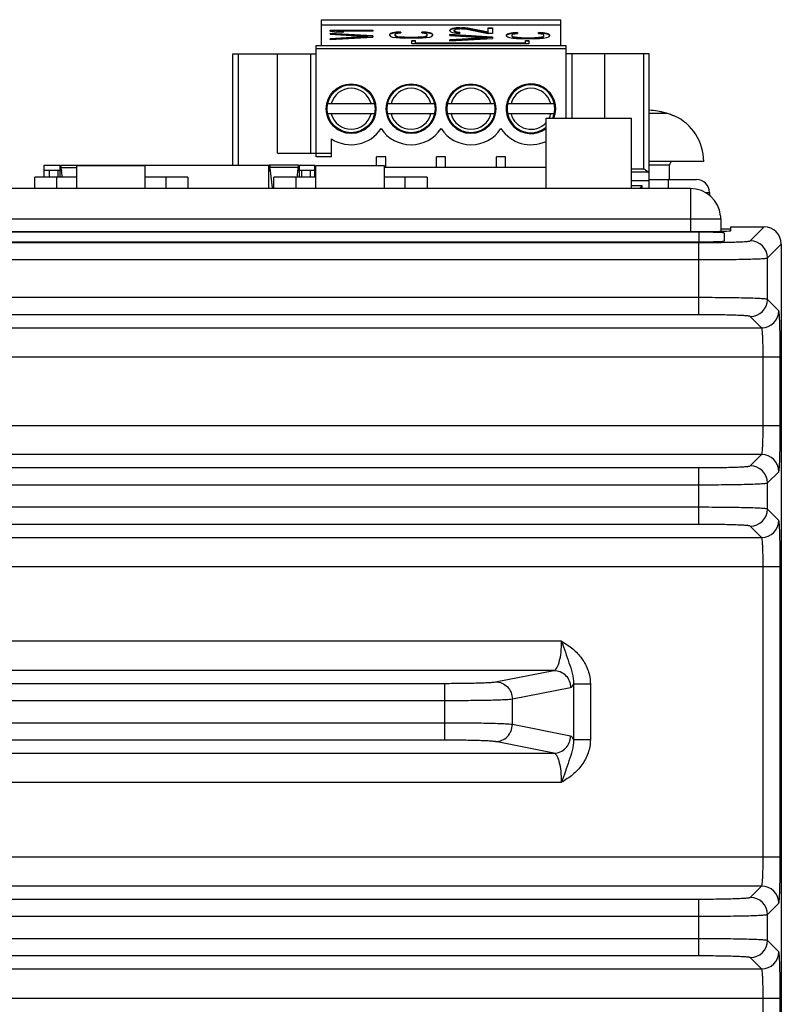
# Model space of a CAD drawing. Header units: inches. Extents: x 0 to 34, y 0 to 22.
# Tile 7 of 145: x 6.2 to 8, y 10.6 to 12.9. Entities that reach past the tile are written whole.
import ezdxf

# ---------------------------------------------------------------- set-up
doc = ezdxf.new("R2010")
doc.units = ezdxf.units.IN
doc.header["$LTSCALE"] = 1.87
doc.header["$MEASUREMENT"] = 0
doc.layers.get('0').update_dxf_attribs({"linetype": 'CONTINUOUS'})
doc.layers.add('02___PRT_ALL_AXES', color=7, linetype='CONTINUOUS')

msp = doc.modelspace()

# ---------------------------------------------------------------- linework, layer by layer
at = {"color": 7, "linetype": 'CONTINUOUS'}
for p, q in [((6.9006, 12.8666), (6.9006, 12.8075)), ((6.9006, 12.8666), (7.4518, 12.8666)), ((7.4518, 12.8075), (7.4518, 12.8666)), ((6.9006, 12.8544), (7.4518, 12.8544)), ((6.9212, 12.8401), (6.9212, 12.8423)), ((6.9212, 12.8423), (7.0197, 12.8423)), ((6.9212, 12.8415), (7.0197, 12.8415)), ((6.9212, 12.8401), (6.9359, 12.838)), ((6.9526, 12.838), (6.9359, 12.838)), ((6.938, 12.8394), (6.938, 12.8401)), ((7.0197, 12.8401), (6.938, 12.8401)), ((6.9526, 12.838), (6.938, 12.8401)), ((6.938, 12.8394), (6.9475, 12.838)), ((7.0197, 12.8423), (7.0197, 12.8401)), ((7.073, 12.8379), (7.0646, 12.8364)), ((7.0646, 12.8357), (7.073, 12.8371)), ((7.0835, 12.8382), (7.073, 12.8379)), ((7.073, 12.8371), (7.073, 12.8379)), ((7.073, 12.8371), (7.0835, 12.8375)), ((7.0835, 12.8382), (7.0835, 12.8361)), ((7.1317, 12.8361), (7.1317, 12.8382)), ((7.1421, 12.8379), (7.1317, 12.8382)), ((7.1317, 12.8375), (7.1421, 12.8371)), ((7.1421, 12.8371), (7.1421, 12.8379)), ((7.1505, 12.8364), (7.1421, 12.8379)), ((7.1421, 12.8371), (7.1505, 12.8357)), ((7.1984, 12.8448), (7.1963, 12.8427)), ((7.1963, 12.8419), (7.1984, 12.8441)), ((7.1963, 12.8412), (7.1963, 12.8427)), ((7.1963, 12.8412), (7.1984, 12.8387)), ((7.2026, 12.8462), (7.1984, 12.8448)), ((7.1984, 12.8441), (7.2026, 12.8455)), ((7.1984, 12.8441), (7.1984, 12.8448)), ((7.1984, 12.8387), (7.2026, 12.8373)), ((7.211, 12.8477), (7.2026, 12.8462)), ((7.2026, 12.8455), (7.211, 12.8469)), ((7.2026, 12.8455), (7.2026, 12.8462)), ((7.2026, 12.8373), (7.211, 12.8358)), ((7.2068, 12.8423), (7.2089, 12.8441)), ((7.2068, 12.8401), (7.2068, 12.8423)), ((7.2089, 12.8391), (7.2068, 12.8409)), ((7.2068, 12.8401), (7.2089, 12.8383)), ((7.2089, 12.8441), (7.2131, 12.8452)), ((7.2089, 12.8383), (7.2089, 12.8391)), ((7.2131, 12.838), (7.2089, 12.8391)), ((7.2089, 12.8383), (7.2131, 12.8372)), ((7.2193, 12.848), (7.211, 12.8477)), ((7.211, 12.8469), (7.211, 12.8477)), ((7.211, 12.8469), (7.2193, 12.8473)), ((7.2131, 12.8452), (7.2193, 12.8459)), ((7.2131, 12.8372), (7.2131, 12.838)), ((7.2193, 12.8373), (7.2131, 12.838)), ((7.2131, 12.8372), (7.2193, 12.8365)), ((7.2193, 12.8473), (7.2193, 12.848)), ((7.2193, 12.848), (7.2235, 12.848)), ((7.2193, 12.8473), (7.2235, 12.8473)), ((7.2235, 12.8459), (7.2193, 12.8459)), ((7.2193, 12.8373), (7.2193, 12.8355)), ((7.2235, 12.8473), (7.2235, 12.848)), ((7.2319, 12.8477), (7.2235, 12.848)), ((7.2235, 12.8473), (7.2319, 12.8469)), ((7.2235, 12.8459), (7.2319, 12.8452)), ((7.2319, 12.8469), (7.2319, 12.8477)), ((7.2382, 12.847), (7.2319, 12.8477)), ((7.2319, 12.8469), (7.2382, 12.8462)), ((7.2319, 12.8452), (7.2843, 12.8351)), ((7.2382, 12.8462), (7.2382, 12.847)), ((7.2843, 12.838), (7.2382, 12.847)), ((7.2382, 12.8462), (7.2843, 12.8372)), ((7.2843, 12.8372), (7.2843, 12.848)), ((7.2843, 12.848), (7.2947, 12.848)), ((7.2843, 12.8473), (7.2947, 12.8473)), ((7.2947, 12.848), (7.2947, 12.8351)), ((7.3521, 12.8368), (7.3417, 12.8365)), ((7.3521, 12.8368), (7.3521, 12.8347)), ((7.4003, 12.8347), (7.4003, 12.8368)), ((7.4108, 12.8365), (7.4003, 12.8368)), ((6.9212, 12.8329), (6.9212, 12.8351)), ((7.0197, 12.8293), (6.9212, 12.8351)), ((6.9212, 12.8343), (7.0197, 12.8286)), ((6.9212, 12.8329), (7.0071, 12.8279)), ((7.0071, 12.8279), (6.9212, 12.8229)), ((6.9212, 12.8221), (7.0071, 12.8271)), ((6.9212, 12.8207), (7.0197, 12.8265)), ((6.9212, 12.8207), (6.9212, 12.8229)), ((7.0071, 12.8271), (7.0071, 12.8279)), ((7.0197, 12.8293), (7.0197, 12.8265)), ((7.0604, 12.835), (7.0584, 12.8332)), ((7.0584, 12.8324), (7.0604, 12.8342)), ((7.0584, 12.83), (7.0584, 12.8332)), ((7.0584, 12.83), (7.0604, 12.8282)), ((7.0646, 12.8364), (7.0604, 12.835)), ((7.0604, 12.8342), (7.0646, 12.8357)), ((7.0604, 12.8342), (7.0604, 12.835)), ((7.0604, 12.8282), (7.0646, 12.8267)), ((7.0646, 12.8357), (7.0646, 12.8364)), ((7.0646, 12.8267), (7.073, 12.8253)), ((7.0709, 12.8332), (7.073, 12.8346)), ((7.0709, 12.8292), (7.0709, 12.8332)), ((7.073, 12.8285), (7.0709, 12.83)), ((7.0709, 12.8292), (7.073, 12.8278)), ((7.073, 12.8346), (7.0772, 12.8357)), ((7.073, 12.8278), (7.073, 12.8285)), ((7.0772, 12.8274), (7.073, 12.8285)), ((7.073, 12.8278), (7.0772, 12.8267)), ((7.073, 12.8253), (7.0814, 12.8246)), ((7.0772, 12.8357), (7.0835, 12.8361)), ((7.0772, 12.8267), (7.0772, 12.8274)), ((7.0835, 12.8267), (7.0772, 12.8274)), ((7.0772, 12.8267), (7.0835, 12.826)), ((7.0814, 12.8246), (7.0919, 12.8242)), ((7.0835, 12.826), (7.0835, 12.8267)), ((7.0919, 12.8264), (7.0835, 12.8267)), ((7.0835, 12.826), (7.0919, 12.8256)), ((7.0919, 12.8256), (7.0919, 12.8264)), ((7.0919, 12.8264), (7.1233, 12.8264)), ((7.0919, 12.8256), (7.1233, 12.8256)), ((7.1233, 12.8242), (7.0919, 12.8242)), ((7.1093, 12.8114), (7.1093, 12.8186)), ((7.1093, 12.8186), (7.1172, 12.8186)), ((7.1093, 12.8178), (7.1172, 12.8178)), ((7.1172, 12.813), (7.1172, 12.8186)), ((7.1317, 12.8267), (7.1233, 12.8264)), ((7.1233, 12.8256), (7.1233, 12.8264)), ((7.1233, 12.8256), (7.1317, 12.826)), ((7.1233, 12.8242), (7.1337, 12.8246)), ((7.1317, 12.8361), (7.1379, 12.8357)), ((7.1379, 12.8274), (7.1317, 12.8267)), ((7.1317, 12.826), (7.1317, 12.8267)), ((7.1317, 12.826), (7.1379, 12.8267)), ((7.1337, 12.8246), (7.1421, 12.8253)), ((7.1379, 12.8357), (7.1421, 12.8346)), ((7.1421, 12.8285), (7.1379, 12.8274)), ((7.1379, 12.8267), (7.1421, 12.8278)), ((7.1379, 12.8267), (7.1379, 12.8274)), ((7.1421, 12.8346), (7.1442, 12.8332)), ((7.1442, 12.83), (7.1421, 12.8285)), ((7.1421, 12.8278), (7.1442, 12.8292)), ((7.1421, 12.8278), (7.1421, 12.8285)), ((7.1421, 12.8253), (7.1505, 12.8267)), ((7.1442, 12.8292), (7.1442, 12.8332)), ((7.1505, 12.8357), (7.1505, 12.8364)), ((7.1547, 12.835), (7.1505, 12.8364)), ((7.1505, 12.8357), (7.1547, 12.8342)), ((7.1505, 12.8267), (7.1547, 12.8282)), ((7.1547, 12.8342), (7.1547, 12.835)), ((7.1568, 12.8332), (7.1547, 12.835)), ((7.1547, 12.8342), (7.1568, 12.8324)), ((7.1547, 12.8282), (7.1568, 12.83)), ((7.1568, 12.8332), (7.1568, 12.83)), ((7.1963, 12.8301), (7.1963, 12.8322)), ((7.2947, 12.8265), (7.1963, 12.8322)), ((7.1963, 12.8315), (7.2947, 12.8257)), ((7.1963, 12.8301), (7.2822, 12.825)), ((7.2822, 12.825), (7.1963, 12.82)), ((7.1963, 12.8192), (7.2822, 12.8243)), ((7.1963, 12.8178), (7.2947, 12.8236)), ((7.1963, 12.8178), (7.1963, 12.82)), ((7.211, 12.8358), (7.2193, 12.8355)), ((7.2822, 12.8243), (7.2822, 12.825)), ((7.2947, 12.8351), (7.2843, 12.8351)), ((7.2947, 12.8265), (7.2947, 12.8236)), ((7.3291, 12.8336), (7.327, 12.8318)), ((7.327, 12.831), (7.3291, 12.8328)), ((7.327, 12.8286), (7.327, 12.8318)), ((7.327, 12.8286), (7.3291, 12.8268)), ((7.3333, 12.835), (7.3291, 12.8336)), ((7.3291, 12.8328), (7.3333, 12.8343)), ((7.3291, 12.8328), (7.3291, 12.8336)), ((7.3291, 12.8268), (7.3333, 12.8253)), ((7.3417, 12.8365), (7.3333, 12.835)), ((7.3333, 12.8343), (7.3417, 12.8357)), ((7.3333, 12.8343), (7.3333, 12.835)), ((7.3333, 12.8253), (7.3417, 12.8239)), ((7.3396, 12.8318), (7.3417, 12.8332)), ((7.3396, 12.8278), (7.3396, 12.8318)), ((7.3417, 12.8271), (7.3396, 12.8286)), ((7.3396, 12.8278), (7.3417, 12.8264)), ((7.3417, 12.8357), (7.3417, 12.8365)), ((7.3417, 12.8357), (7.3521, 12.8361)), ((7.3417, 12.8332), (7.3459, 12.8343)), ((7.3417, 12.8264), (7.3417, 12.8271)), ((7.3459, 12.826), (7.3417, 12.8271)), ((7.3417, 12.8264), (7.3459, 12.8253)), ((7.3417, 12.8239), (7.3501, 12.8232)), ((7.3459, 12.8343), (7.3521, 12.8347)), ((7.3459, 12.8253), (7.3459, 12.826)), ((7.3521, 12.8253), (7.3459, 12.826)), ((7.3459, 12.8253), (7.3521, 12.8246)), ((7.3501, 12.8232), (7.3605, 12.8228)), ((7.3521, 12.8246), (7.3521, 12.8253)), ((7.3605, 12.825), (7.3521, 12.8253)), ((7.3521, 12.8246), (7.3605, 12.8242)), ((7.3605, 12.8242), (7.3605, 12.825)), ((7.3605, 12.825), (7.3919, 12.825)), ((7.3605, 12.8242), (7.3919, 12.8242)), ((7.3919, 12.8228), (7.3605, 12.8228)), ((7.3701, 12.813), (7.3701, 12.8186)), ((7.3701, 12.8186), (7.378, 12.8186)), ((7.3701, 12.8178), (7.378, 12.8178)), ((7.378, 12.8186), (7.378, 12.8114)), ((7.4003, 12.8253), (7.3919, 12.825)), ((7.3919, 12.8242), (7.3919, 12.825)), ((7.3919, 12.8242), (7.4003, 12.8246)), ((7.3919, 12.8228), (7.4024, 12.8232)), ((7.4003, 12.8361), (7.4108, 12.8357)), ((7.4003, 12.8347), (7.4066, 12.8343)), ((7.4066, 12.826), (7.4003, 12.8253)), ((7.4003, 12.8246), (7.4003, 12.8253)), ((7.4003, 12.8246), (7.4066, 12.8253)), ((7.4024, 12.8232), (7.4108, 12.8239)), ((7.4066, 12.8343), (7.4108, 12.8332)), ((7.4108, 12.8271), (7.4066, 12.826)), ((7.4066, 12.8253), (7.4108, 12.8264)), ((7.4066, 12.8253), (7.4066, 12.826)), ((7.4108, 12.8357), (7.4108, 12.8365)), ((7.4192, 12.835), (7.4108, 12.8365)), ((7.4108, 12.8357), (7.4192, 12.8343)), ((7.4108, 12.8332), (7.4129, 12.8318)), ((7.4129, 12.8286), (7.4108, 12.8271)), ((7.4108, 12.8264), (7.4129, 12.8278)), ((7.4108, 12.8264), (7.4108, 12.8271)), ((7.4108, 12.8239), (7.4192, 12.8253)), ((7.4129, 12.8278), (7.4129, 12.8318)), ((7.4192, 12.8343), (7.4192, 12.835)), ((7.4233, 12.8336), (7.4192, 12.835)), ((7.4192, 12.8343), (7.4233, 12.8328)), ((7.4192, 12.8253), (7.4233, 12.8268)), ((7.4233, 12.8328), (7.4233, 12.8336)), ((7.4254, 12.8318), (7.4233, 12.8336)), ((7.4233, 12.8328), (7.4254, 12.831)), ((7.4233, 12.8268), (7.4254, 12.8286)), ((7.4254, 12.8318), (7.4254, 12.8286)), ((6.8888, 12.5516), (6.8888, 12.8075)), ((6.8888, 12.8075), (7.4636, 12.8075)), ((7.4636, 12.7996), (6.8888, 12.7996)), ((7.378, 12.8114), (7.1093, 12.8114)), ((7.1172, 12.8137), (7.3701, 12.8137)), ((7.1172, 12.813), (7.3701, 12.813)), ((7.4636, 12.6404), (7.4636, 12.8075)), ((6.6978, 12.5323), (6.6978, 12.7878)), ((6.6978, 12.7878), (6.8888, 12.7878)), ((6.7097, 12.7878), (6.7097, 12.5323)), ((6.8002, 12.5595), (6.8002, 12.7878)), ((6.8757, 12.7878), (6.8757, 12.5595)), ((7.6545, 12.7878), (7.4636, 12.7878)), ((7.4767, 12.7878), (7.4767, 12.6404)), ((7.5522, 12.7878), (7.5522, 12.6404)), ((7.6427, 12.524), (7.6427, 12.7878)), ((7.6545, 12.4784), (7.6545, 12.7878)), ((6.9157, 12.6736), (7.0233, 12.6736)), ((7.0535, 12.6736), (7.1611, 12.6736)), ((7.1913, 12.6736), (7.2989, 12.6736)), ((7.329, 12.6736), (7.4367, 12.6736)), ((7.0233, 12.65), (6.9157, 12.65)), ((7.1611, 12.65), (7.0535, 12.65)), ((7.2989, 12.65), (7.1913, 12.65)), ((7.4367, 12.65), (7.329, 12.65)), ((7.4176, 12.4784), (7.4176, 12.6404)), ((7.6145, 12.4784), (7.6145, 12.6404)), ((7.6968, 12.6507), (7.6545, 12.6507)), ((7.7126, 12.6455), (7.7107, 12.6455)), ((6.9242, 12.5516), (6.9242, 12.5927)), ((6.8002, 12.5595), (6.9242, 12.5595)), ((6.9242, 12.5516), (6.8888, 12.5516)), ((7.0278, 12.5303), (7.0278, 12.5516)), ((7.049, 12.5516), (7.0278, 12.5516)), ((7.049, 12.5277), (7.049, 12.5516)), ((7.1656, 12.5277), (7.1656, 12.5516)), ((7.1868, 12.5516), (7.1656, 12.5516)), ((7.1868, 12.5277), (7.1868, 12.5516)), ((7.3034, 12.5277), (7.3034, 12.5516)), ((7.3246, 12.5516), (7.3034, 12.5516)), ((7.3246, 12.5277), (7.3246, 12.5516)), ((6.264, 12.5045), (6.264, 12.5323)), ((6.264, 12.5323), (6.3, 12.5323)), ((6.264, 12.5203), (6.3, 12.5203)), ((6.275, 12.5203), (6.275, 12.5045)), ((6.295, 12.5203), (6.295, 12.5045)), ((6.3, 12.5323), (6.3, 12.5203)), ((6.3, 12.5203), (6.3014, 12.5205)), ((6.3014, 12.5205), (6.3014, 12.5323)), ((6.3014, 12.5323), (6.3691, 12.5323)), ((6.3014, 12.5205), (6.3017, 12.5204)), ((6.3017, 12.5204), (6.3024, 12.5195)), ((6.3023, 12.5296), (6.3028, 12.5264)), ((6.3028, 12.5264), (6.3386, 12.5264)), ((6.3034, 12.5212), (6.3037, 12.519)), ((6.3386, 12.4784), (6.3386, 12.5303)), ((6.37, 12.5323), (6.37, 12.5303)), ((6.37, 12.5323), (6.78, 12.5323)), ((6.4961, 12.4784), (6.4961, 12.5303)), ((6.78, 12.4784), (6.78, 12.5323)), ((6.7814, 12.5323), (6.7814, 12.5205)), ((6.8487, 12.5323), (6.7814, 12.5323)), ((6.7814, 12.5205), (6.7817, 12.5204)), ((6.7817, 12.5204), (6.7824, 12.5195)), ((6.7823, 12.5296), (6.7828, 12.5264)), ((6.8473, 12.5264), (6.7828, 12.5264)), ((6.7834, 12.5212), (6.7837, 12.519)), ((6.8466, 12.5212), (6.8463, 12.519)), ((6.8477, 12.5296), (6.8473, 12.5264)), ((6.8484, 12.5204), (6.8476, 12.5195)), ((6.8487, 12.5205), (6.8484, 12.5204)), ((6.8487, 12.5205), (6.8487, 12.5323)), ((6.85, 12.5203), (6.8487, 12.5205)), ((6.85, 12.5323), (6.85, 12.5203)), ((6.85, 12.5323), (6.886, 12.5323)), ((6.85, 12.5203), (6.886, 12.5203)), ((6.855, 12.5203), (6.855, 12.5045)), ((6.875, 12.5203), (6.875, 12.5045)), ((6.886, 12.5045), (6.886, 12.5323)), ((6.886, 12.524), (6.8886, 12.524)), ((6.8886, 12.4784), (6.8886, 12.5303)), ((7.0461, 12.4784), (7.0461, 12.5303)), ((7.0461, 12.5277), (7.4176, 12.5277)), ((7.6145, 12.524), (7.6427, 12.524)), ((7.7803, 12.5403), (7.6545, 12.5403)), ((7.7016, 12.5324), (7.6545, 12.5324)), ((7.7016, 12.4989), (7.7016, 12.5324)), ((6.242, 12.4784), (6.242, 12.5045)), ((6.3386, 12.5045), (6.242, 12.5045)), ((6.292, 12.5045), (6.292, 12.4784)), ((6.3024, 12.5195), (6.3028, 12.5182)), ((6.594, 12.5045), (6.4961, 12.5045)), ((6.544, 12.4784), (6.544, 12.5045)), ((6.594, 12.5045), (6.594, 12.4784)), ((6.7824, 12.5195), (6.7828, 12.5182)), ((6.7837, 12.519), (6.7879, 12.4803)), ((6.792, 12.4784), (6.792, 12.5045)), ((6.8886, 12.5045), (6.792, 12.5045)), ((6.842, 12.5045), (6.842, 12.4784)), ((6.8476, 12.5195), (6.8473, 12.5182)), ((6.8886, 12.5162), (6.886, 12.5162)), ((7.144, 12.5045), (7.0461, 12.5045)), ((7.094, 12.4784), (7.094, 12.5045)), ((7.144, 12.5045), (7.144, 12.4784)), ((7.6545, 12.5162), (7.6145, 12.5162)), ((7.6527, 12.5165), (7.6539, 12.5162)), ((7.6545, 12.4989), (7.7637, 12.4989)), ((7.6982, 12.4989), (7.6982, 12.4784)), ((6.7879, 12.4803), (6.7881, 12.4789)), ((7.6145, 12.4965), (7.6545, 12.4965)), ((7.6388, 12.4847), (7.6145, 12.4847)), ((7.6325, 12.4784), (7.6388, 12.4847)), ((7.6388, 12.4784), (7.6388, 12.4847)), ((7.7833, 12.4694), (7.7937, 12.4694)), ((7.7937, 12.4694), (7.7938, 12.4624)), ((7.8195, 12.3856), (7.8428, 12.3856)), ((7.8428, 12.3817), (7.8428, 12.39)), ((7.8428, 12.39), (7.9193, 12.39)), ((7.8874, 12.3581), (7.9193, 12.39)), ((4.6653, 12.3796), (7.7837, 12.3796)), ((4.6797, 12.3541), (7.7694, 12.3541)), ((7.7694, 12.1882), (7.7694, 12.3541)), ((7.9268, 12.3188), (7.9587, 12.3507)), ((7.9587, 12.3507), (7.9587, 12.0035)), ((7.9268, 12.2235), (7.9268, 12.3188)), ((4.6797, 12.3148), (7.7694, 12.3148)), ((7.7694, 12.2275), (4.6797, 12.2275)), ((7.9528, 12.1975), (7.9268, 12.2235)), ((7.7694, 12.1882), (4.6797, 12.1882)), ((7.9134, 12.1582), (7.8874, 12.1842)), ((4.5357, 12.1582), (7.9134, 12.1582)), ((4.4927, 12.0913), (7.9563, 12.0913)), ((7.917, 11.9335), (7.917, 12.0913)), ((7.9563, 11.9335), (7.9563, 12.0913)), ((7.9586, 12.0035), (7.9586, 9.1779)), ((4.4927, 11.9335), (7.9563, 11.9335)), ((7.9134, 11.8666), (4.5357, 11.8666)), ((7.8874, 11.8406), (7.9134, 11.8666)), ((4.6797, 11.8366), (7.7694, 11.8366)), ((7.7694, 11.706), (7.7694, 11.8366)), ((7.9268, 11.8013), (7.9528, 11.8272)), ((4.6797, 11.7973), (7.7694, 11.7973)), ((7.9268, 11.7414), (7.9268, 11.8013)), ((7.7694, 11.7454), (4.6797, 11.7454)), ((7.9528, 11.7154), (7.9268, 11.7414)), ((7.7694, 11.706), (4.6797, 11.706)), ((7.9134, 11.6761), (7.8874, 11.702)), ((4.5357, 11.6761), (7.9134, 11.6761)), ((4.4927, 11.6092), (7.9563, 11.6092)), ((7.917, 10.9413), (7.917, 11.6092)), ((7.9563, 10.9414), (7.9563, 11.6092)), ((7.4536, 11.4374), (4.9955, 11.4374)), ((7.4355, 11.3705), (5.0136, 11.3705)), ((7.3014, 11.344), (7.4355, 11.3705)), ((5.264, 11.3406), (7.1851, 11.3406)), ((7.1851, 11.21), (7.1851, 11.3406)), ((7.3402, 11.3046), (7.4742, 11.3312)), ((7.4809, 11.3394), (7.5196, 11.3394)), ((7.4809, 11.3394), (7.4809, 11.2111)), ((7.5196, 11.3394), (7.5196, 11.2111)), ((5.264, 11.3012), (7.1851, 11.3012)), ((7.3402, 11.2459), (7.3402, 11.3046)), ((7.1851, 11.2493), (5.264, 11.2493)), ((7.4742, 11.2193), (7.3402, 11.2459)), ((7.1851, 11.21), (5.264, 11.21)), ((7.4809, 11.2111), (7.5196, 11.2111)), ((7.4355, 11.18), (7.3014, 11.2065)), ((5.0136, 11.18), (7.4355, 11.18)), ((4.9955, 11.1131), (7.4536, 11.1131)), ((4.4927, 10.9414), (7.9563, 10.9414)), ((7.9134, 10.8745), (4.5357, 10.8745)), ((7.8874, 10.8485), (7.9134, 10.8745)), ((4.6797, 10.8445), (7.7694, 10.8445)), ((7.7694, 10.7139), (7.7694, 10.8445)), ((7.9268, 10.8091), (7.9528, 10.8351)), ((4.6797, 10.8052), (7.7694, 10.8052)), ((7.9268, 10.7493), (7.9268, 10.8091)), ((7.7694, 10.7532), (4.6797, 10.7532)), ((7.9528, 10.7233), (7.9268, 10.7493)), ((7.7694, 10.7139), (4.6797, 10.7139)), ((7.9134, 10.6839), (7.8874, 10.7099)), ((4.5357, 10.6839), (7.9134, 10.6839)), ((4.4927, 10.617), (7.9563, 10.617)), ((7.917, 10.4452), (7.917, 10.617)), ((7.9563, 10.3426), (7.9563, 10.617))]:
    msp.add_line(p, q, dxfattribs=at)
at = {"color": 40, "linetype": 'CONTINUOUS'}
for p, q in [((6.3, 12.5203), (6.3, 12.5045)), ((6.85, 12.5203), (6.85, 12.5045))]:
    msp.add_line(p, q, dxfattribs=at)
at = {"color": 3, "linetype": 'CONTINUOUS'}
for p, q in [((7.7495, 12.4784), (4.6995, 12.4784)), ((7.7495, 12.4784), (7.7495, 12.3796)), ((4.6299, 12.4084), (7.8192, 12.4084)), ((7.8192, 12.4153), (7.8192, 12.4084)), ((7.8195, 12.4084), (7.8195, 12.38))]:
    msp.add_line(p, q, dxfattribs=at)
at = {"color": 7, "linetype": 'CONTINUOUS'}
for centre, radius in [((6.9695, 12.6618), 0.0571), ((6.9695, 12.6618), 0.0551), ((7.1073, 12.6618), 0.0571), ((7.1073, 12.6618), 0.0551), ((7.2451, 12.6618), 0.0571), ((7.2451, 12.6618), 0.0551)]:
    msp.add_circle(centre, radius, dxfattribs=at)
for centre, radius, start, end in [((6.9695, 12.6618), 0.0472, 14.4775, 165.5225), ((7.1073, 12.6618), 0.0472, 14.4775, 165.5225), ((7.2451, 12.6618), 0.0472, 14.4775, 165.5225), ((7.3829, 12.6618), 0.0571, 337.8328, 307.5647), ((7.3829, 12.6618), 0.0551, 337.0265, 309.1291), ((7.3829, 12.6618), 0.0472, 14.4775, 165.5225), ((7.6444, 12.4686), 0.1901, 80.882, 86.9421), ((7.6228, 12.4044), 0.2571, 76.91, 78.405), ((6.9695, 12.6618), 0.0472, 194.4775, 345.5225), ((7.1073, 12.6618), 0.0472, 194.4775, 345.5225), ((7.2451, 12.6618), 0.0472, 194.4775, 345.5225), ((7.3829, 12.6618), 0.0472, 194.4775, 317.577), ((7.3829, 12.6618), 0.0472, 333.0157, 345.5225), ((7.6229, 12.4045), 0.257, 76.1002, 76.91), ((7.6229, 12.4045), 0.257, 75.2085, 76.1002), ((7.6229, 12.4046), 0.257, 73.2893, 75.2085), ((7.6621, 12.5353), 0.1204, 70.9218, 73.2903), ((7.6624, 12.536), 0.1197, 68.5478, 70.9214), ((7.6626, 12.5365), 0.1192, 66.1709, 68.5474), ((7.6646, 12.5403), 0.1157, 0, 65.5054), ((6.9695, 12.6618), 0.0827, 236.7962, 326.4427), ((7.1073, 12.6618), 0.0827, 213.5573, 326.4427), ((7.2451, 12.6618), 0.0827, 213.5573, 326.4427), ((7.3829, 12.6618), 0.0827, 213.5573, 294.9319), ((5.2416, 12.3916), 1.0697, 6.9597, 7.2378), ((5.7216, 12.3916), 1.0697, 6.9597, 7.2378), ((7.9084, 12.3916), 1.0697, 172.7622, 173.0403), ((7.7094, 12.5324), 0.00787, 90, 180), ((4.8402, 12.3432), 1.4741, 6.3158, 6.8496), ((8.3148, 12.3426), 1.479, 173.1507, 173.6951), ((7.7637, 12.4689), 0.03, 1, 90), ((7.9193, 12.3506), 0.0394, 0.0345, 89.9841), ((7.77, 15.4455), 3.0914, 269.9886, 271.0795), ((7.8874, 12.3187), 0.0394, 0.0838, 89.9162), ((7.8874, 12.2236), 0.0394, 270.0838, 359.9162), ((7.9134, 12.1976), 0.0394, 270.0826, 359.9174), ((7.9134, 11.8272), 0.0394, 0.0838, 89.9162), ((7.8874, 11.8012), 0.0394, 0.0838, 89.9162), ((7.8874, 11.7414), 0.0394, 270.0838, 359.9162), ((7.9134, 11.7155), 0.0394, 270.0826, 359.9174), ((7.9134, 10.8351), 0.0394, 0.0838, 89.9162), ((7.8874, 10.8091), 0.0394, 0.0838, 89.9162), ((7.8874, 10.7493), 0.0394, 270.0838, 359.9162), ((7.9134, 10.7233), 0.0394, 270.0826, 359.9174)]:
    msp.add_arc(centre, radius, start, end, dxfattribs=at)
at = {"color": 3, "linetype": 'CONTINUOUS'}
msp.add_arc((7.7495, 12.4084), 0.07, 5.6735, 90, dxfattribs=at)
at = {"color": 7, "linetype": 'CONTINUOUS'}
msp.add_ellipse((7.7837, 12.3817), major_axis=(0.0591, 0), ratio=0.034921, start_param=-1.570796, end_param=0, dxfattribs=at)
for points, knots in [([(6.3014, 12.5323), (6.3015, 12.5323), (6.3016, 12.5321), (6.3018, 12.5319), (6.3019, 12.5314), (6.3021, 12.5307), (6.3023, 12.53), (6.3023, 12.5296)], [0, 0, 0, 0, 0.100001, 0.183728, 0.293596, 0.593864, 1, 1, 1, 1]), ([(6.3687, 12.5323), (6.3686, 12.5323), (6.3685, 12.5322), (6.3684, 12.532), (6.3682, 12.5317), (6.3681, 12.5312), (6.368, 12.5307), (6.3679, 12.5305)], [0, 0, 0, 0, 0.110383, 0.195546, 0.30503, 0.600819, 1, 1, 1, 1]), ([(6.7814, 12.5323), (6.7815, 12.5323), (6.7816, 12.5321), (6.7818, 12.5319), (6.7819, 12.5314), (6.7821, 12.5307), (6.7823, 12.53), (6.7823, 12.5296)], [0, 0, 0, 0, 0.100001, 0.183728, 0.293596, 0.593864, 1, 1, 1, 1]), ([(6.8487, 12.5323), (6.8486, 12.5323), (6.8484, 12.5321), (6.8483, 12.5319), (6.8481, 12.5314), (6.8479, 12.5307), (6.8478, 12.53), (6.8477, 12.5296)], [0, 0, 0, 0, 0.100001, 0.183728, 0.293596, 0.593864, 1, 1, 1, 1]), ([(7.6427, 12.524), (7.6436, 12.5233), (7.6454, 12.5218), (7.648, 12.5197), (7.6504, 12.5179), (7.652, 12.5169), (7.6527, 12.5165)], [0, 0, 0, 0, 0.281972, 0.553864, 0.801376, 1, 1, 1, 1]), ([(7.8282, 12.3547), (7.8362, 12.3548), (7.8475, 12.3551), (7.8616, 12.3557), (7.87, 12.3561), (7.8769, 12.3565), (7.8821, 12.3569), (7.8853, 12.3575), (7.8871, 12.3577), (7.8874, 12.3581)], [0, 0, 0, 0, 0.401151, 0.569757, 0.71334, 0.829657, 0.916894, 0.973758, 1, 1, 1, 1]), ([(7.7694, 12.3148), (7.7794, 12.3148), (7.7991, 12.3148), (7.8277, 12.315), (7.8541, 12.3154), (7.8775, 12.3159), (7.8946, 12.3164), (7.906, 12.3168), (7.9128, 12.3172), (7.9183, 12.3175), (7.9224, 12.3179), (7.925, 12.3183), (7.9264, 12.3185), (7.9268, 12.3188)], [0, 0, 0, 0, 0.190755, 0.374541, 0.544522, 0.69452, 0.819009, 0.870232, 0.913453, 0.948287, 0.974431, 0.991668, 1, 1, 1, 1]), ([(7.9268, 12.2235), (7.9264, 12.2238), (7.925, 12.224), (7.9224, 12.2244), (7.9183, 12.2247), (7.9128, 12.2251), (7.906, 12.2254), (7.8946, 12.2259), (7.8775, 12.2264), (7.8541, 12.2269), (7.8277, 12.2272), (7.7991, 12.2275), (7.7794, 12.2275), (7.7694, 12.2275)], [0, 0, 0, 0, 0.008332, 0.025569, 0.051713, 0.086547, 0.129768, 0.180991, 0.30548, 0.455478, 0.625459, 0.809245, 1, 1, 1, 1]), ([(7.8874, 12.1842), (7.8872, 12.1844), (7.8861, 12.1847), (7.8842, 12.1851), (7.8811, 12.1854), (7.877, 12.1858), (7.8719, 12.1861), (7.8633, 12.1866), (7.8504, 12.1871), (7.8329, 12.1875), (7.8131, 12.1879), (7.7917, 12.1881), (7.7769, 12.1882), (7.7694, 12.1882)], [0, 0, 0, 0, 0.008613, 0.025967, 0.052172, 0.087038, 0.130266, 0.181475, 0.305904, 0.455815, 0.625692, 0.809364, 1, 1, 1, 1]), ([(7.9563, 12.0913), (7.9563, 12.0981), (7.9563, 12.1113), (7.9561, 12.1307), (7.9558, 12.1485), (7.9554, 12.1643), (7.9549, 12.1758), (7.9545, 12.1836), (7.9542, 12.1881), (7.9538, 12.1918), (7.9535, 12.1946), (7.9532, 12.1964), (7.953, 12.1973), (7.9528, 12.1975)], [0, 0, 0, 0, 0.190593, 0.374317, 0.544173, 0.694092, 0.818517, 0.869726, 0.912949, 0.947826, 0.97403, 0.991391, 1, 1, 1, 1]), ([(7.917, 12.0913), (7.917, 12.0997), (7.9169, 12.1118), (7.9164, 12.1273), (7.916, 12.1373), (7.9155, 12.1455), (7.915, 12.1511), (7.9145, 12.1546), (7.9142, 12.1564), (7.9139, 12.1575), (7.9136, 12.1581), (7.9134, 12.1582)], [0, 0, 0, 0, 0.37356, 0.543065, 0.692686, 0.816923, 0.911331, 0.946303, 0.972718, 0.990489, 1, 1, 1, 1]), ([(7.9134, 11.8666), (7.9136, 11.8667), (7.9139, 11.8673), (7.9142, 11.8684), (7.9145, 11.8702), (7.915, 11.8736), (7.9155, 11.8793), (7.916, 11.8875), (7.9164, 11.8974), (7.9169, 11.913), (7.917, 11.9251), (7.917, 11.9335)], [0, 0, 0, 0, 0.009511, 0.027282, 0.053697, 0.088669, 0.183077, 0.307314, 0.456935, 0.62644, 1, 1, 1, 1]), ([(7.9528, 11.8272), (7.953, 11.8275), (7.9532, 11.8284), (7.9535, 11.8302), (7.9538, 11.833), (7.9542, 11.8367), (7.9545, 11.8412), (7.9549, 11.849), (7.9554, 11.8605), (7.9558, 11.8763), (7.9561, 11.8941), (7.9563, 11.9134), (7.9563, 11.9267), (7.9563, 11.9335)], [0, 0, 0, 0, 0.008609, 0.02597, 0.052174, 0.087051, 0.130274, 0.181483, 0.305908, 0.455827, 0.625683, 0.809407, 1, 1, 1, 1]), ([(7.7694, 11.8366), (7.7769, 11.8366), (7.7917, 11.8367), (7.8131, 11.8369), (7.8329, 11.8372), (7.8504, 11.8377), (7.8633, 11.8382), (7.8719, 11.8387), (7.877, 11.839), (7.8811, 11.8394), (7.8842, 11.8397), (7.8861, 11.8401), (7.8872, 11.8404), (7.8874, 11.8406)], [0, 0, 0, 0, 0.190636, 0.374308, 0.544185, 0.694096, 0.818525, 0.869734, 0.912962, 0.947828, 0.974033, 0.991387, 1, 1, 1, 1]), ([(7.7694, 11.7973), (7.7794, 11.7973), (7.7991, 11.7973), (7.8277, 11.7975), (7.8541, 11.7979), (7.8775, 11.7984), (7.8946, 11.7989), (7.906, 11.7993), (7.9128, 11.7997), (7.9183, 11.8001), (7.9224, 11.8004), (7.925, 11.8008), (7.9264, 11.801), (7.9268, 11.8013)], [0, 0, 0, 0, 0.190755, 0.374541, 0.544522, 0.69452, 0.819009, 0.870232, 0.913453, 0.948287, 0.974431, 0.991668, 1, 1, 1, 1]), ([(7.9268, 11.7414), (7.9264, 11.7416), (7.925, 11.7418), (7.9224, 11.7423), (7.9183, 11.7426), (7.9128, 11.743), (7.906, 11.7433), (7.8946, 11.7438), (7.8775, 11.7443), (7.8541, 11.7447), (7.8277, 11.7451), (7.7991, 11.7453), (7.7794, 11.7454), (7.7694, 11.7454)], [0, 0, 0, 0, 0.008332, 0.025569, 0.051713, 0.086547, 0.129768, 0.180991, 0.30548, 0.455478, 0.625459, 0.809245, 1, 1, 1, 1]), ([(7.8874, 11.702), (7.8872, 11.7023), (7.8861, 11.7025), (7.8842, 11.7029), (7.8811, 11.7032), (7.877, 11.7036), (7.8719, 11.704), (7.8633, 11.7044), (7.8504, 11.7049), (7.8329, 11.7054), (7.8131, 11.7058), (7.7917, 11.706), (7.7769, 11.706), (7.7694, 11.706)], [0, 0, 0, 0, 0.008613, 0.025967, 0.052172, 0.087038, 0.130266, 0.181475, 0.305904, 0.455815, 0.625692, 0.809364, 1, 1, 1, 1]), ([(7.9563, 11.6092), (7.9563, 11.6159), (7.9563, 11.6292), (7.9561, 11.6485), (7.9558, 11.6664), (7.9554, 11.6821), (7.9549, 11.6937), (7.9545, 11.7014), (7.9542, 11.706), (7.9538, 11.7097), (7.9535, 11.7125), (7.9532, 11.7142), (7.953, 11.7152), (7.9528, 11.7154)], [0, 0, 0, 0, 0.190593, 0.374317, 0.544173, 0.694092, 0.818517, 0.869726, 0.912949, 0.947826, 0.97403, 0.991391, 1, 1, 1, 1]), ([(7.917, 11.6092), (7.917, 11.6175), (7.9169, 11.6297), (7.9164, 11.6452), (7.916, 11.6551), (7.9155, 11.6633), (7.915, 11.669), (7.9145, 11.6724), (7.9142, 11.6742), (7.9139, 11.6753), (7.9136, 11.6759), (7.9134, 11.6761)], [0, 0, 0, 0, 0.37356, 0.543065, 0.692686, 0.816923, 0.911331, 0.946303, 0.972718, 0.990489, 1, 1, 1, 1]), ([(7.4355, 11.3705), (7.4384, 11.3709), (7.4424, 11.3755), (7.4458, 11.3827), (7.4497, 11.3947), (7.4527, 11.4131), (7.4536, 11.4289), (7.4536, 11.4374)], [0, 0, 0, 0, 0.123124, 0.219378, 0.34006, 0.644203, 1, 1, 1, 1]), ([(7.4536, 11.4374), (7.4624, 11.4321), (7.4797, 11.4207), (7.5013, 11.3982), (7.5161, 11.3705), (7.5196, 11.3497), (7.5196, 11.3394)], [0, 0, 0, 0, 0.250246, 0.500222, 0.750075, 1, 1, 1, 1]), ([(7.4536, 11.4374), (7.4565, 11.429), (7.4619, 11.4125), (7.473, 11.3806), (7.4817, 11.356), (7.4809, 11.3394)], [0, 0, 0, 0, 0.261795, 0.51116, 1, 1, 1, 1]), ([(7.4355, 11.3705), (7.4405, 11.3705), (7.4507, 11.3684), (7.4635, 11.3596), (7.4722, 11.3466), (7.4742, 11.3363), (7.4742, 11.3312)], [0, 0, 0, 0, 0.248106, 0.497614, 0.748516, 1, 1, 1, 1]), ([(7.1851, 11.3406), (7.1985, 11.3406), (7.2239, 11.3407), (7.254, 11.3413), (7.2746, 11.342), (7.2863, 11.3425), (7.2949, 11.3431), (7.2996, 11.3436), (7.3014, 11.344)], [0, 0, 0, 0, 0.3471, 0.652303, 0.777406, 0.878933, 0.953862, 1, 1, 1, 1]), ([(7.3014, 11.344), (7.3064, 11.3439), (7.3166, 11.3418), (7.3295, 11.333), (7.3381, 11.32), (7.3401, 11.3097), (7.3402, 11.3046)], [0, 0, 0, 0, 0.248106, 0.497614, 0.748516, 1, 1, 1, 1]), ([(7.4742, 11.3312), (7.4756, 11.3314), (7.4785, 11.3341), (7.48, 11.3374), (7.4809, 11.3394)], [0, 0, 0, 0, 0.383138, 1, 1, 1, 1]), ([(7.1851, 11.3012), (7.203, 11.3012), (7.2368, 11.3014), (7.277, 11.3019), (7.3045, 11.3026), (7.3201, 11.3032), (7.3316, 11.3038), (7.3378, 11.3043), (7.3402, 11.3046)], [0, 0, 0, 0, 0.347196, 0.652478, 0.777605, 0.879125, 0.954005, 1, 1, 1, 1]), ([(7.3402, 11.2459), (7.3378, 11.2462), (7.3316, 11.2467), (7.3201, 11.2473), (7.3045, 11.2479), (7.277, 11.2486), (7.2368, 11.2492), (7.203, 11.2493), (7.1851, 11.2493)], [0, 0, 0, 0, 0.045995, 0.120875, 0.222395, 0.347522, 0.652804, 1, 1, 1, 1]), ([(7.3014, 11.2065), (7.3064, 11.2066), (7.3166, 11.2087), (7.3295, 11.2175), (7.3381, 11.2305), (7.3401, 11.2408), (7.3402, 11.2459)], [0, 0, 0, 0, 0.248106, 0.497614, 0.748516, 1, 1, 1, 1]), ([(7.3014, 11.2065), (7.2996, 11.2069), (7.2949, 11.2074), (7.2863, 11.208), (7.2746, 11.2085), (7.254, 11.2092), (7.2239, 11.2098), (7.1985, 11.21), (7.1851, 11.21)], [0, 0, 0, 0, 0.046138, 0.121067, 0.222594, 0.347697, 0.6529, 1, 1, 1, 1]), ([(7.4355, 11.18), (7.4405, 11.18), (7.4507, 11.1821), (7.4635, 11.1909), (7.4722, 11.204), (7.4742, 11.2142), (7.4742, 11.2193)], [0, 0, 0, 0, 0.248106, 0.497614, 0.748516, 1, 1, 1, 1]), ([(7.4809, 11.2111), (7.4817, 11.1945), (7.473, 11.1699), (7.4619, 11.138), (7.4565, 11.1215), (7.4536, 11.1131)], [0, 0, 0, 0, 0.48884, 0.738204, 1, 1, 1, 1]), ([(7.5196, 11.2111), (7.5196, 11.2008), (7.5161, 11.18), (7.5013, 11.1524), (7.4797, 11.1298), (7.4624, 11.1184), (7.4536, 11.1131)], [0, 0, 0, 0, 0.249919, 0.499774, 0.749753, 1, 1, 1, 1]), ([(7.4809, 11.2111), (7.48, 11.2131), (7.4785, 11.2164), (7.4756, 11.2191), (7.4742, 11.2193)], [0, 0, 0, 0, 0.617196, 1, 1, 1, 1]), ([(7.4536, 11.1131), (7.4536, 11.1216), (7.4527, 11.1374), (7.4497, 11.1559), (7.4458, 11.1678), (7.4424, 11.175), (7.4384, 11.1796), (7.4355, 11.18)], [0, 0, 0, 0, 0.355816, 0.659897, 0.780568, 0.876837, 1, 1, 1, 1]), ([(7.9134, 10.8745), (7.9136, 10.8746), (7.9139, 10.8752), (7.9142, 10.8763), (7.9145, 10.8781), (7.915, 10.8815), (7.9155, 10.8872), (7.916, 10.8954), (7.9164, 10.9053), (7.9169, 10.9208), (7.917, 10.933), (7.917, 10.9413)], [0, 0, 0, 0, 0.009511, 0.027282, 0.053697, 0.088669, 0.183077, 0.307314, 0.456935, 0.62644, 1, 1, 1, 1]), ([(7.9528, 10.8351), (7.953, 10.8353), (7.9532, 10.8363), (7.9535, 10.8381), (7.9538, 10.8409), (7.9542, 10.8445), (7.9545, 10.8491), (7.9549, 10.8569), (7.9554, 10.8684), (7.9558, 10.8842), (7.9561, 10.902), (7.9563, 10.9213), (7.9563, 10.9346), (7.9563, 10.9414)], [0, 0, 0, 0, 0.008609, 0.02597, 0.052174, 0.087051, 0.130274, 0.181483, 0.305908, 0.455827, 0.625683, 0.809407, 1, 1, 1, 1]), ([(7.7694, 10.8445), (7.7769, 10.8445), (7.7917, 10.8445), (7.8131, 10.8448), (7.8329, 10.8451), (7.8504, 10.8456), (7.8633, 10.8461), (7.8719, 10.8466), (7.877, 10.8469), (7.8811, 10.8473), (7.8842, 10.8476), (7.8861, 10.848), (7.8872, 10.8482), (7.8874, 10.8485)], [0, 0, 0, 0, 0.190636, 0.374308, 0.544185, 0.694096, 0.818525, 0.869734, 0.912962, 0.947828, 0.974033, 0.991387, 1, 1, 1, 1]), ([(7.7694, 10.8052), (7.7794, 10.8052), (7.7991, 10.8052), (7.8277, 10.8054), (7.8541, 10.8058), (7.8775, 10.8062), (7.8946, 10.8067), (7.906, 10.8072), (7.9128, 10.8076), (7.9183, 10.8079), (7.9224, 10.8082), (7.925, 10.8087), (7.9264, 10.8089), (7.9268, 10.8091)], [0, 0, 0, 0, 0.190755, 0.374541, 0.544522, 0.69452, 0.819009, 0.870232, 0.913453, 0.948287, 0.974431, 0.991668, 1, 1, 1, 1]), ([(7.9268, 10.7493), (7.9264, 10.7495), (7.925, 10.7497), (7.9224, 10.7501), (7.9183, 10.7505), (7.9128, 10.7508), (7.906, 10.7512), (7.8946, 10.7516), (7.8775, 10.7521), (7.8541, 10.7526), (7.8277, 10.753), (7.7991, 10.7532), (7.7794, 10.7532), (7.7694, 10.7532)], [0, 0, 0, 0, 0.008332, 0.025569, 0.051713, 0.086547, 0.129768, 0.180991, 0.30548, 0.455478, 0.625459, 0.809245, 1, 1, 1, 1]), ([(7.8874, 10.7099), (7.8872, 10.7102), (7.8861, 10.7104), (7.8842, 10.7108), (7.8811, 10.7111), (7.877, 10.7115), (7.8719, 10.7118), (7.8633, 10.7123), (7.8504, 10.7128), (7.8329, 10.7133), (7.8131, 10.7136), (7.7917, 10.7138), (7.7769, 10.7139), (7.7694, 10.7139)], [0, 0, 0, 0, 0.008613, 0.025967, 0.052172, 0.087038, 0.130266, 0.181475, 0.305904, 0.455815, 0.625692, 0.809364, 1, 1, 1, 1]), ([(7.9563, 10.617), (7.9563, 10.6238), (7.9563, 10.6371), (7.9561, 10.6564), (7.9558, 10.6742), (7.9554, 10.69), (7.9549, 10.7015), (7.9545, 10.7093), (7.9542, 10.7139), (7.9538, 10.7175), (7.9535, 10.7203), (7.9532, 10.7221), (7.953, 10.7231), (7.9528, 10.7233)], [0, 0, 0, 0, 0.190593, 0.374317, 0.544173, 0.694092, 0.818517, 0.869726, 0.912949, 0.947826, 0.97403, 0.991391, 1, 1, 1, 1]), ([(7.917, 10.617), (7.917, 10.6254), (7.9169, 10.6376), (7.9164, 10.6531), (7.916, 10.663), (7.9155, 10.6712), (7.915, 10.6769), (7.9145, 10.6803), (7.9142, 10.6821), (7.9139, 10.6832), (7.9136, 10.6838), (7.9134, 10.6839)], [0, 0, 0, 0, 0.37356, 0.543065, 0.692686, 0.816923, 0.911331, 0.946303, 0.972718, 0.990489, 1, 1, 1, 1])]:
    msp.add_open_spline(points, degree=3, knots=knots, dxfattribs=at)
at = {"layer": '02___PRT_ALL_AXES', "color": 7, "linetype": 'CONTINUOUS'}
for p, q in [((7.4176, 12.6404), (7.6145, 12.6404)), ((6.4961, 12.5303), (6.3386, 12.5303)), ((7.0461, 12.5303), (6.8886, 12.5303)), ((7.7688, 12.3779), (4.6803, 12.3779)), ((7.7688, 12.3779), (7.7688, 12.3558)), ((7.8278, 12.3579), (7.8278, 12.3759)), ((4.6803, 12.3558), (7.7688, 12.3558))]:
    msp.add_line(p, q, dxfattribs=at)
for centre, start_param, end_param in [((7.7688, 12.3759), 0, 1.570796), ((7.7688, 12.3579), -1.570796, 0)]:
    msp.add_ellipse(centre, major_axis=(0.0591, 0), ratio=0.034921, start_param=start_param, end_param=end_param, dxfattribs=at)

doc.saveas('drawing.dxf')
